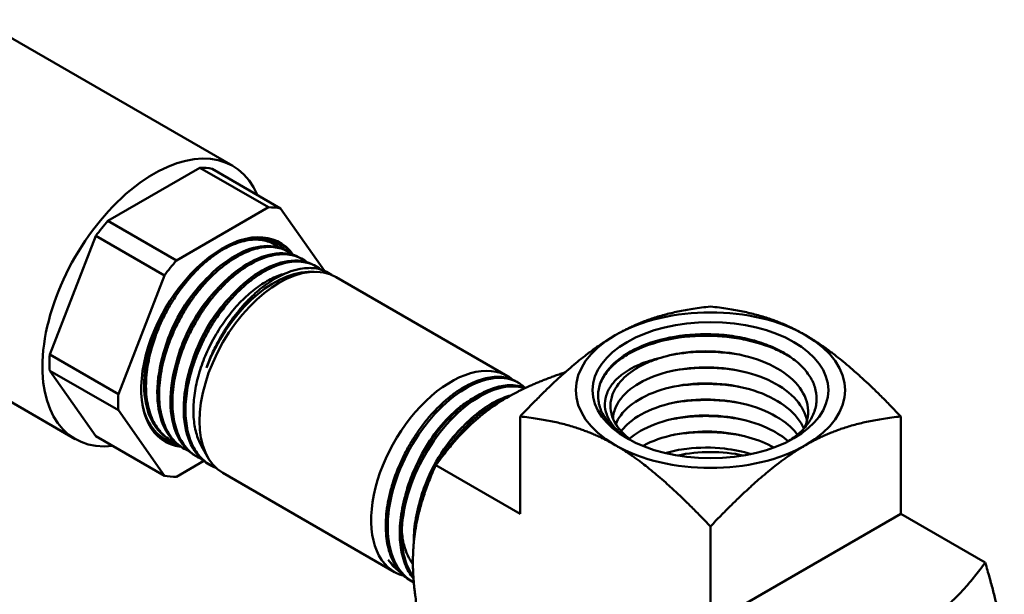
# Model space of a CAD drawing. Header units: inches. Extents: x 1 to 203, y 4 to 128.
# Tile 111 of 112: x 175.71 to 179.37, y 84.49 to 86.63. Entities that reach past the tile are written whole.
import ezdxf

# ---------------------------------------------------------------- set-up
doc = ezdxf.new("R2010")
doc.units = ezdxf.units.IN
doc.header["$LTSCALE"] = 6
doc.header["$MEASUREMENT"] = 0
doc.layers.add('Visible (ANSI)', color=7, linetype='Continuous', lineweight=50)

msp = doc.modelspace()

# ---------------------------------------------------------------- linework, layer by layer
at = {"layer": 'Visible (ANSI)'}
for p, q in [((175.5632, 86.627), (176.5038, 86.0839)), ((176.0403, 85.88), (176.3819, 86.0772)), ((176.3819, 86.0772), (176.6365, 85.9303)), ((176.6815, 85.9262), (176.427, 86.0732)), ((176.6365, 85.9303), (176.2948, 85.733)), ((176.8446, 85.6943), (176.6815, 85.9262)), ((176.2948, 85.733), (176.0403, 85.88)), ((175.8244, 85.3837), (175.9952, 85.8239)), ((175.9952, 85.8239), (176.2498, 85.677)), ((176.6519, 85.7964), (176.6548, 85.7949)), ((176.6789, 85.7783), (176.6789, 85.7783)), ((176.6991, 85.7715), (176.7064, 85.7677)), ((176.7507, 85.7443), (176.758, 85.7404)), ((176.7821, 85.7239), (176.7821, 85.7239)), ((176.8023, 85.717), (176.8095, 85.7132)), ((176.2498, 85.677), (176.079, 85.2367)), ((176.7838, 85.6906), (176.8063, 85.6911)), ((176.8539, 85.6898), (176.8553, 85.6891)), ((177.5246, 85.3035), (176.8873, 85.6714)), ((175.3922, 85.3737), (175.9184, 85.0699)), ((176.079, 85.2367), (175.8244, 85.3837)), ((176.2496, 85.3707), (176.2496, 85.3707)), ((175.8244, 85.3236), (176.079, 85.1766)), ((175.9952, 85.0806), (175.8244, 85.3236)), ((177.5696, 85.276), (177.5627, 85.2803)), ((177.4648, 85.2492), (177.4648, 85.2492)), ((176.079, 85.1766), (176.2498, 84.9336)), ((177.3524, 85.1786), (177.3524, 85.1786)), ((177.5705, 84.792), (177.5705, 85.1537)), ((178.9847, 84.792), (178.9847, 85.1537)), ((176.2498, 84.9336), (175.9952, 85.0806)), ((176.2616, 85.0727), (176.2685, 85.0683)), ((176.3109, 85.0416), (176.3179, 85.0373)), ((176.3869, 85.0459), (176.4098, 85.0043)), ((176.344, 85.0242), (176.344, 85.0242)), ((176.3603, 85.0106), (176.3672, 85.0062)), ((176.2948, 84.9296), (176.3969, 84.9885)), ((176.4097, 84.9795), (176.4166, 84.9751)), ((177.5705, 84.792), (177.2573, 84.9728)), ((177.1046, 84.576), (176.4673, 84.944)), ((178.9847, 84.792), (178.2776, 84.3838)), ((179.2979, 84.6112), (178.9847, 84.792)), ((178.2776, 84.3838), (178.2776, 84.7454)), ((177.1339, 84.571), (177.134, 84.571)), ((177.1761, 84.5376), (177.1699, 84.5409))]:
    msp.add_line(p, q, dxfattribs=at)
for centre, major_axis, ratio, start_param, end_param in [((176.2111, 85.5769), (0.2927, 0.507), 0.57735, 5.876842, 9.831121), ((176.2111, 85.5769), (0.2741, 0.4747), 0.57735, 0.194644, 0.328955), ((176.4657, 85.4299), (0.2741, 0.4747), 0.57735, 0.194644, 0.328955), ((176.2111, 85.5769), (-0.2741, -0.4747), 0.57735, 4.383434, 4.517745), ((176.4657, 85.4299), (-0.2133, -0.3695), 0.57735, 2.873869, 6.530781), ((176.458, 85.4343), (0.2091, 0.3622), 0.57735, 6.118304, 6.855222), ((176.4639, 85.4309), (0.2123, 0.3678), 0.57735, 6.041609, 6.866893), ((176.6773, 85.3077), (-0.21, -0.3637), 0.57735, 3.141593, 6.283185), ((176.458, 85.4344), (0.2091, 0.3621), 0.57735, 6.115088, 6.11509), ((176.4657, 85.4299), (-0.2741, -0.4747), 0.57735, 4.383434, 4.517745), ((176.6789, 85.4113), (0.1867, 0.2714), 0.610531, 0.253118, 0.264938), ((176.6503, 85.3233), (0.2097, 0.3632), 0.57735, 6.230451, 6.466575), ((176.6586, 85.3185), (0.2038, 0.353), 0.57735, 0.336017, 1.849288), ((176.1121, 85.634), (-0.1555, -0.2693), 0.57735, 1.817771, 1.817856), ((176.0857, 85.6493), (0.1763, 0.3054), 0.57735, 4.823157, 4.82323), ((176.0857, 85.6493), (0.1763, 0.3054), 0.57735, 4.642697, 4.642712), ((178.2776, 85.2513), (-0.5, 0), 0.57735, 3.926991, 5.497787), ((176.1121, 85.634), (-0.1555, -0.2693), 0.57735, 1.367686, 1.367731), ((178.2776, 85.2513), (-0.5, 0), 0.57735, 5.497787, 7.068583), ((178.2776, 85.2513), (0.5, 0), 0.57735, 5.497787, 7.068583), ((176.2111, 85.5769), (-0.2741, -0.4747), 0.57735, 5.430632, 5.564942), ((177.3146, 84.9398), (0.21, 0.3637), 0.57735, 6.186481, 9.581665), ((177.3146, 84.9398), (0.21, 0.3637), 0.57735, 6.167547, 6.167821), ((176.4657, 85.4299), (-0.2741, -0.4747), 0.57735, 5.430632, 5.564942), ((176.458, 85.4343), (-0.2091, -0.3622), 0.57735, 5.711149, 6.471287), ((176.4639, 85.4309), (-0.2123, -0.3678), 0.57735, 5.699478, 6.515308), ((178.2776, 85.2363), (-0.4194, 0), 0.57735, 0.295645, 0.763661), ((178.2776, 85.2513), (-0.5, 0), 0.57735, 0.785398, 2.356194), ((178.2776, 84.8186), (0.3516, 0), 0.57735, 1.213202, 1.928391), ((176.4657, 85.4299), (-0.2741, -0.4747), 0.57735, 0.194644, 0.328955), ((177.3146, 84.9398), (-0.21, -0.3637), 0.57735, 0.174187, 0.174197)]:
    msp.add_ellipse(centre, major_axis=major_axis, ratio=ratio, start_param=start_param, end_param=end_param, dxfattribs=at)
msp.add_ellipse((178.2776, 85.2513), major_axis=(-0.4379, 0), ratio=0.57735, dxfattribs=at)
for points, knots in [([(176.6757, 85.781), (176.6736, 85.7827), (176.6715, 85.7843), (176.6693, 85.7859), (176.6621, 85.7911), (176.6542, 85.7955), (176.6459, 85.7991), (176.6376, 85.8027), (176.6289, 85.8054), (176.6199, 85.8073), (176.6108, 85.8091), (176.6014, 85.8102), (176.5916, 85.8103), (176.5819, 85.8104), (176.5717, 85.8097), (176.5613, 85.8081), (176.5405, 85.8049), (176.5192, 85.7983), (176.4972, 85.7884), (176.4862, 85.7834), (176.475, 85.7775), (176.4638, 85.7709), (176.4527, 85.7643), (176.4416, 85.757), (176.4306, 85.7489), (176.4197, 85.7408), (176.4088, 85.7321), (176.3979, 85.7226), (176.3871, 85.713), (176.3763, 85.7027), (176.3658, 85.6919), (176.3449, 85.6703), (176.3251, 85.6466), (176.3066, 85.6208), (176.2973, 85.6079), (176.2883, 85.5944), (176.2798, 85.5808), (176.2713, 85.5671), (176.2633, 85.5532), (176.2558, 85.539), (176.2483, 85.5248), (176.2413, 85.5103), (176.2347, 85.4955), (176.2281, 85.4808), (176.2221, 85.4658), (176.2167, 85.4509), (176.2059, 85.4212), (176.1975, 85.3915), (176.1916, 85.3619), (176.1886, 85.3471), (176.1863, 85.3325), (176.1847, 85.3183), (176.183, 85.304), (176.182, 85.2901), (176.1817, 85.2764), (176.1814, 85.2628), (176.1818, 85.2494), (176.1828, 85.2364), (176.1839, 85.2233), (176.1856, 85.2109), (176.188, 85.1989), (176.1903, 85.187), (176.1933, 85.1757), (176.197, 85.1648), (176.2006, 85.154), (176.205, 85.1437), (176.2099, 85.1341), (176.2198, 85.1148), (176.2321, 85.0985), (176.2465, 85.0852), (176.2537, 85.0785), (176.2615, 85.0726), (176.2698, 85.0675), (176.2765, 85.0634), (176.2835, 85.0598), (176.2908, 85.0568)], [0.58926401, 0.58926401, 0.58926401, 0.58926401, 0.58984375, 0.58984375, 0.58984375, 0.59179688, 0.59179688, 0.59179688, 0.59375, 0.59375, 0.59375, 0.59570313, 0.59570313, 0.59570313, 0.59765625, 0.59765625, 0.59765625, 0.6015625, 0.6015625, 0.6015625, 0.60351563, 0.60351563, 0.60351563, 0.60546875, 0.60546875, 0.60546875, 0.60742188, 0.60742188, 0.60742188, 0.609375, 0.609375, 0.609375, 0.61328125, 0.61328125, 0.61328125, 0.61523438, 0.61523438, 0.61523438, 0.6171875, 0.6171875, 0.6171875, 0.61914063, 0.61914063, 0.61914063, 0.62109375, 0.62109375, 0.62109375, 0.625, 0.625, 0.625, 0.62695313, 0.62695313, 0.62695313, 0.62890625, 0.62890625, 0.62890625, 0.63085938, 0.63085938, 0.63085938, 0.6328125, 0.6328125, 0.6328125, 0.63476563, 0.63476563, 0.63476563, 0.63671875, 0.63671875, 0.63671875, 0.640625, 0.640625, 0.640625, 0.64257813, 0.64257813, 0.64257813, 0.64415812, 0.64415812, 0.64415812, 0.64415812]), ([(176.3109, 85.0416), (176.2993, 85.049), (176.2886, 85.0579), (176.2791, 85.0684), (176.2566, 85.0931), (176.2404, 85.1263), (176.2316, 85.1655), (176.2228, 85.2047), (176.2214, 85.25), (176.2274, 85.2979), (176.2334, 85.3459), (176.2468, 85.3965), (176.2666, 85.446), (176.2863, 85.4954), (176.3124, 85.5438), (176.3427, 85.5874), (176.3731, 85.6311), (176.4077, 85.67), (176.4439, 85.7013), (176.4801, 85.7326), (176.5178, 85.7563), (176.5542, 85.7706), (176.5906, 85.785), (176.6257, 85.79), (176.6566, 85.7853), (176.6719, 85.783), (176.6861, 85.7783), (176.6991, 85.7715)], [-0.50947218, -0.50947218, -0.50947218, -0.50947218, -0.5078125, -0.5078125, -0.5078125, -0.50390625, -0.50390625, -0.50390625, -0.5, -0.5, -0.5, -0.49609375, -0.49609375, -0.49609375, -0.4921875, -0.4921875, -0.4921875, -0.48828125, -0.48828125, -0.48828125, -0.484375, -0.484375, -0.484375, -0.48046875, -0.48046875, -0.48046875, -0.47854615, -0.47854615, -0.47854615, -0.47854615]), ([(176.7273, 85.7538), (176.7213, 85.7587), (176.7149, 85.763), (176.7082, 85.7666), (176.7004, 85.7709), (176.6922, 85.7744), (176.6834, 85.7771), (176.6747, 85.7797), (176.6654, 85.7815), (176.656, 85.7824), (176.637, 85.7843), (176.6169, 85.7827), (176.5957, 85.7777), (176.585, 85.7752), (176.5742, 85.7718), (176.5633, 85.7676), (176.5524, 85.7634), (176.5414, 85.7584), (176.5304, 85.7526), (176.5194, 85.7468), (176.5083, 85.7402), (176.4971, 85.7327), (176.486, 85.7253), (176.4748, 85.7171), (176.4639, 85.7083), (176.4421, 85.6907), (176.4208, 85.6704), (176.4003, 85.6475), (176.39, 85.6361), (176.38, 85.6241), (176.3704, 85.6117), (176.3608, 85.5993), (176.3516, 85.5865), (176.3427, 85.5733), (176.3339, 85.5601), (176.3254, 85.5464), (176.3173, 85.5323), (176.3091, 85.5182), (176.3016, 85.5039), (176.2945, 85.4894), (176.2875, 85.475), (176.281, 85.4604), (176.275, 85.4456), (176.269, 85.4309), (176.2635, 85.4159), (176.2586, 85.4009), (176.2488, 85.3708), (176.2416, 85.3413), (176.2369, 85.3123), (176.2346, 85.2978), (176.2328, 85.2833), (176.2318, 85.2692), (176.2307, 85.2551), (176.2304, 85.2414), (176.2307, 85.228), (176.2309, 85.2147), (176.2319, 85.2018), (176.2335, 85.1893), (176.2352, 85.1768), (176.2375, 85.1646), (176.2404, 85.1531), (176.2463, 85.13), (176.2547, 85.1095), (176.2656, 85.0915), (176.271, 85.0825), (176.2772, 85.0741), (176.2838, 85.0665), (176.2904, 85.059), (176.2975, 85.0522), (176.3051, 85.0462), (176.3128, 85.0402), (176.3209, 85.035), (176.3295, 85.0306), (176.333, 85.0289), (176.3365, 85.0272), (176.3401, 85.0257)], [0.69364023, 0.69364023, 0.69364023, 0.69364023, 0.6953125, 0.6953125, 0.6953125, 0.69726563, 0.69726563, 0.69726563, 0.69921875, 0.69921875, 0.69921875, 0.703125, 0.703125, 0.703125, 0.70507813, 0.70507813, 0.70507813, 0.70703125, 0.70703125, 0.70703125, 0.70898438, 0.70898438, 0.70898438, 0.7109375, 0.7109375, 0.7109375, 0.71484375, 0.71484375, 0.71484375, 0.71679688, 0.71679688, 0.71679688, 0.71875, 0.71875, 0.71875, 0.72070313, 0.72070313, 0.72070313, 0.72265625, 0.72265625, 0.72265625, 0.72460938, 0.72460938, 0.72460938, 0.7265625, 0.7265625, 0.7265625, 0.73046875, 0.73046875, 0.73046875, 0.73242188, 0.73242188, 0.73242188, 0.734375, 0.734375, 0.734375, 0.73632813, 0.73632813, 0.73632813, 0.73828125, 0.73828125, 0.73828125, 0.7421875, 0.7421875, 0.7421875, 0.74414063, 0.74414063, 0.74414063, 0.74609375, 0.74609375, 0.74609375, 0.74804688, 0.74804688, 0.74804688, 0.74882524, 0.74882524, 0.74882524, 0.74882524]), ([(176.3603, 85.0106), (176.347, 85.019), (176.3349, 85.0295), (176.3243, 85.042), (176.3025, 85.0678), (176.287, 85.102), (176.2791, 85.1422), (176.2711, 85.1823), (176.2706, 85.2283), (176.2775, 85.2768), (176.2844, 85.3253), (176.2987, 85.3762), (176.3193, 85.4258), (176.3399, 85.4755), (176.3668, 85.5237), (176.3978, 85.567), (176.4288, 85.6103), (176.464, 85.6487), (176.5005, 85.6792), (176.5371, 85.7098), (176.5751, 85.7326), (176.6115, 85.7459), (176.6479, 85.7592), (176.6828, 85.763), (176.7135, 85.7572), (176.7267, 85.7547), (176.7392, 85.7503), (176.7507, 85.7442)], [-0.57220349, -0.57220349, -0.57220349, -0.57220349, -0.5703125, -0.5703125, -0.5703125, -0.56640625, -0.56640625, -0.56640625, -0.5625, -0.5625, -0.5625, -0.55859375, -0.55859375, -0.55859375, -0.5546875, -0.5546875, -0.5546875, -0.55078125, -0.55078125, -0.55078125, -0.546875, -0.546875, -0.546875, -0.54296875, -0.54296875, -0.54296875, -0.54127746, -0.54127746, -0.54127746, -0.54127746]), ([(176.7789, 85.7266), (176.7781, 85.7273), (176.7773, 85.7279), (176.7764, 85.7285), (176.7693, 85.7341), (176.7615, 85.7388), (176.7535, 85.7427), (176.7373, 85.7504), (176.7195, 85.7548), (176.7001, 85.7558), (176.6904, 85.7563), (176.6803, 85.756), (176.6701, 85.7547), (176.6599, 85.7535), (176.6495, 85.7514), (176.6388, 85.7485), (176.6282, 85.7456), (176.6174, 85.7419), (176.6064, 85.7373), (176.5954, 85.7327), (176.5842, 85.7272), (176.5732, 85.721), (176.551, 85.7086), (176.529, 85.6933), (176.507, 85.6749), (176.496, 85.6657), (176.4852, 85.6558), (176.4747, 85.6454), (176.4641, 85.635), (176.4538, 85.624), (176.4438, 85.6125), (176.4337, 85.6009), (176.4239, 85.5888), (176.4143, 85.5761), (176.4048, 85.5633), (176.3956, 85.5503), (176.3869, 85.5369), (176.3782, 85.5235), (176.3699, 85.5098), (176.3621, 85.4957), (176.3543, 85.4817), (176.3468, 85.4672), (176.3399, 85.4525), (176.326, 85.4232), (176.3145, 85.3937), (176.3052, 85.3639), (176.3006, 85.349), (176.2965, 85.334), (176.2931, 85.3191), (176.2896, 85.3042), (176.2869, 85.2896), (176.2847, 85.2752), (176.2826, 85.2608), (176.2811, 85.2466), (176.2803, 85.2327), (176.2794, 85.2188), (176.2793, 85.205), (176.2798, 85.1917), (176.2808, 85.1651), (176.2844, 85.1405), (176.2907, 85.1178), (176.2938, 85.1065), (176.2976, 85.0956), (176.302, 85.0854), (176.3064, 85.0753), (176.3114, 85.0658), (176.317, 85.0571), (176.3226, 85.0483), (176.3287, 85.0402), (176.3355, 85.0328), (176.3422, 85.0255), (176.3496, 85.0188), (176.3574, 85.013), (176.3673, 85.0055), (176.3781, 84.9994), (176.3895, 84.9946)], [0.79860234, 0.79860234, 0.79860234, 0.79860234, 0.79882813, 0.79882813, 0.79882813, 0.80078125, 0.80078125, 0.80078125, 0.8046875, 0.8046875, 0.8046875, 0.80664063, 0.80664063, 0.80664063, 0.80859375, 0.80859375, 0.80859375, 0.81054688, 0.81054688, 0.81054688, 0.8125, 0.8125, 0.8125, 0.81640625, 0.81640625, 0.81640625, 0.81835938, 0.81835938, 0.81835938, 0.8203125, 0.8203125, 0.8203125, 0.82226563, 0.82226563, 0.82226563, 0.82421875, 0.82421875, 0.82421875, 0.82617188, 0.82617188, 0.82617188, 0.828125, 0.828125, 0.828125, 0.83203125, 0.83203125, 0.83203125, 0.83398438, 0.83398438, 0.83398438, 0.8359375, 0.8359375, 0.8359375, 0.83789063, 0.83789063, 0.83789063, 0.83984375, 0.83984375, 0.83984375, 0.84375, 0.84375, 0.84375, 0.84570313, 0.84570313, 0.84570313, 0.84765625, 0.84765625, 0.84765625, 0.84960938, 0.84960938, 0.84960938, 0.8515625, 0.8515625, 0.8515625, 0.85406026, 0.85406026, 0.85406026, 0.85406026]), ([(176.4097, 84.9795), (176.3946, 84.989), (176.3812, 85.0011), (176.3697, 85.0158), (176.3485, 85.0427), (176.3338, 85.078), (176.3267, 85.119), (176.3195, 85.16), (176.3199, 85.2068), (176.3278, 85.2558), (176.3356, 85.3049), (176.3508, 85.3561), (176.3723, 85.4058), (176.3937, 85.4555), (176.4214, 85.5036), (176.453, 85.5465), (176.4847, 85.5895), (176.5204, 85.6273), (176.5573, 85.6571), (176.5942, 85.6869), (176.6324, 85.7087), (176.6688, 85.721), (176.7053, 85.7332), (176.74, 85.7359), (176.7703, 85.7289), (176.7816, 85.7263), (176.7923, 85.7223), (176.8023, 85.717)], [-0.6349348, -0.6349348, -0.6349348, -0.6349348, -0.6328125, -0.6328125, -0.6328125, -0.62890625, -0.62890625, -0.62890625, -0.625, -0.625, -0.625, -0.62109375, -0.62109375, -0.62109375, -0.6171875, -0.6171875, -0.6171875, -0.61328125, -0.61328125, -0.61328125, -0.609375, -0.609375, -0.609375, -0.60546875, -0.60546875, -0.60546875, -0.60400877, -0.60400877, -0.60400877, -0.60400877]), ([(176.8305, 85.6994), (176.8229, 85.7056), (176.8146, 85.7108), (176.8058, 85.7151), (176.7977, 85.719), (176.7891, 85.7222), (176.7802, 85.7244), (176.7713, 85.7267), (176.762, 85.7281), (176.7524, 85.7287), (176.7428, 85.7292), (176.7329, 85.7289), (176.7227, 85.7278), (176.7125, 85.7266), (176.7019, 85.7246), (176.6912, 85.7218), (176.6699, 85.7161), (176.6481, 85.7071), (176.6259, 85.6949), (176.6147, 85.6888), (176.6035, 85.6818), (176.5924, 85.6742), (176.5814, 85.6666), (176.5704, 85.6583), (176.5595, 85.6493), (176.5487, 85.6403), (176.5379, 85.6306), (176.5272, 85.6202), (176.5166, 85.6098), (176.5061, 85.5987), (176.496, 85.5872), (176.4757, 85.5642), (176.4567, 85.5393), (176.439, 85.5124), (176.4301, 85.4989), (176.4216, 85.4851), (176.4137, 85.4711), (176.4058, 85.4571), (176.3983, 85.4429), (176.3914, 85.4284), (176.3844, 85.4139), (176.3779, 85.3992), (176.3719, 85.3843), (176.366, 85.3693), (176.3606, 85.3544), (176.3558, 85.3395), (176.3463, 85.3098), (176.3392, 85.2802), (176.3345, 85.251), (176.3299, 85.2217), (176.3279, 85.1938), (176.3285, 85.1671), (176.3289, 85.1538), (176.3298, 85.1407), (176.3315, 85.1282), (176.3332, 85.1156), (176.3354, 85.1036), (176.3384, 85.0921), (176.3413, 85.0807), (176.3448, 85.0698), (176.349, 85.0595), (176.3532, 85.0492), (176.3581, 85.0394), (176.3635, 85.0304), (176.3744, 85.0122), (176.3875, 84.9971), (176.4027, 84.985), (176.4103, 84.9789), (176.4185, 84.9736), (176.4272, 84.9691), (176.4322, 84.9664), (176.4374, 84.9641), (176.4426, 84.9621)], [0.90411632, 0.90411632, 0.90411632, 0.90411632, 0.90625, 0.90625, 0.90625, 0.90820313, 0.90820313, 0.90820313, 0.91015625, 0.91015625, 0.91015625, 0.91210938, 0.91210938, 0.91210938, 0.9140625, 0.9140625, 0.9140625, 0.91796875, 0.91796875, 0.91796875, 0.91992188, 0.91992188, 0.91992188, 0.921875, 0.921875, 0.921875, 0.92382813, 0.92382813, 0.92382813, 0.92578125, 0.92578125, 0.92578125, 0.9296875, 0.9296875, 0.9296875, 0.93164063, 0.93164063, 0.93164063, 0.93359375, 0.93359375, 0.93359375, 0.93554688, 0.93554688, 0.93554688, 0.9375, 0.9375, 0.9375, 0.94140625, 0.94140625, 0.94140625, 0.9453125, 0.9453125, 0.9453125, 0.94726563, 0.94726563, 0.94726563, 0.94921875, 0.94921875, 0.94921875, 0.95117188, 0.95117188, 0.95117188, 0.953125, 0.953125, 0.953125, 0.95703125, 0.95703125, 0.95703125, 0.95898438, 0.95898438, 0.95898438, 0.96012379, 0.96012379, 0.96012379, 0.96012379]), ([(176.4066, 85.3346), (176.4127, 85.3522), (176.4196, 85.3695), (176.4272, 85.3866), (176.431, 85.3953), (176.4351, 85.4039), (176.4393, 85.4125), (176.4456, 85.4252), (176.4523, 85.4378), (176.4594, 85.4502), (176.4666, 85.4626), (176.4741, 85.4749), (176.4819, 85.4867), (176.4902, 85.4995), (176.499, 85.5119), (176.508, 85.5239), (176.5157, 85.5341), (176.5237, 85.544), (176.5319, 85.5537), (176.5408, 85.5642), (176.55, 85.5743), (176.5593, 85.5839), (176.5686, 85.5935), (176.5781, 85.6025), (176.5876, 85.6111), (176.5958, 85.6184), (176.6041, 85.6254), (176.6125, 85.632), (176.6139, 85.6331), (176.6153, 85.6342), (176.6167, 85.6352), (176.6265, 85.6428), (176.6365, 85.6498), (176.6464, 85.6563), (176.6663, 85.6691), (176.686, 85.6794), (176.7055, 85.6873), (176.7119, 85.6898), (176.7183, 85.6922), (176.7247, 85.6942), (176.7377, 85.6984), (176.7505, 85.7013), (176.7629, 85.7031), (176.7813, 85.7057), (176.7989, 85.7057), (176.8157, 85.703)], [0, 0, 0, 0, 0.082913, 0.082913, 0.082913, 0.125, 0.125, 0.125, 0.1875, 0.1875, 0.1875, 0.25, 0.25, 0.25, 0.317458, 0.317458, 0.317458, 0.375, 0.375, 0.375, 0.4375, 0.4375, 0.4375, 0.5, 0.5, 0.5, 0.553567, 0.553567, 0.553567, 0.5625, 0.5625, 0.5625, 0.625, 0.625, 0.625, 0.75, 0.75, 0.75, 0.791075, 0.791075, 0.791075, 0.875, 0.875, 0.875, 1, 1, 1, 1]), ([(176.8182, 85.7025), (176.8212, 85.7019), (176.8242, 85.7012), (176.8271, 85.7004), (176.8362, 85.6979), (176.8449, 85.6945), (176.8532, 85.6902)], [-0.668347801, -0.668347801, -0.668347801, -0.668347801, -0.66796875, -0.66796875, -0.66796875, -0.666775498, -0.666775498, -0.666775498, -0.666775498]), ([(176.3869, 85.0459), (176.3832, 85.0526), (176.3799, 85.0597), (176.3702, 85.0834), (176.3653, 85.1013), (176.3589, 85.1399), (176.3574, 85.1606), (176.3581, 85.2036), (176.3602, 85.2259), (176.3678, 85.2718), (176.3733, 85.2953), (176.3873, 85.3414), (176.3956, 85.364), (176.4158, 85.4104), (176.4277, 85.4341), (176.4532, 85.4779), (176.4666, 85.4982), (176.4962, 85.5382), (176.5125, 85.5576), (176.5451, 85.5917), (176.5614, 85.6067), (176.5957, 85.6343), (176.6138, 85.6466), (176.6485, 85.6661), (176.6652, 85.6735), (176.6865, 85.6807), (176.6915, 85.6822), (176.6965, 85.6835)], [-4.982615, -4.982615, -4.982615, -4.982615, -4.894628, -4.894628, -4.702774, -4.702774, -4.509414, -4.509414, -4.31814, -4.31814, -4.12542, -4.12542, -3.941015, -3.941015, -3.74188, -3.74188, -3.557991, -3.557991, -3.359555, -3.359555, -3.176185, -3.176185, -2.978448, -2.978448, -2.795601, -2.795601, -2.73862, -2.73862, -2.73862, -2.73862]), ([(176.2616, 85.0727), (176.2516, 85.079), (176.2423, 85.0865), (176.2339, 85.0951), (176.2108, 85.1186), (176.1939, 85.1507), (176.1842, 85.1891), (176.1746, 85.2274), (176.1723, 85.2719), (176.1774, 85.3192), (176.1825, 85.3666), (176.195, 85.4168), (176.2139, 85.4661), (176.2328, 85.5155), (176.2581, 85.5639), (176.2878, 85.6079), (176.2923, 85.6146), (176.2969, 85.6211), (176.3017, 85.6276)], [-0.44674086, -0.44674086, -0.44674086, -0.44674086, -0.4453125, -0.4453125, -0.4453125, -0.44140625, -0.44140625, -0.44140625, -0.4375, -0.4375, -0.4375, -0.43359375, -0.43359375, -0.43359375, -0.4296875, -0.4296875, -0.4296875, -0.42909241, -0.42909241, -0.42909241, -0.42909241]), ([(176.4013, 85.6602), (176.3781, 85.637), (176.356, 85.6104), (176.3093, 85.5427), (176.2862, 85.4998), (176.2606, 85.435), (176.2536, 85.414), (176.248, 85.3931)], [0.489280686, 0.489280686, 0.489280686, 0.489280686, 0.4921875, 0.4921875, 0.49609375, 0.49609375, 0.497939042, 0.497939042, 0.497939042, 0.497939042]), ([(176.4511, 85.6323), (176.4297, 85.6109), (176.4093, 85.5866), (176.3631, 85.5217), (176.3394, 85.4788), (176.3115, 85.4112), (176.3034, 85.3874), (176.297, 85.3638)], [0.552018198, 0.552018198, 0.552018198, 0.552018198, 0.5546875, 0.5546875, 0.55859375, 0.55859375, 0.560670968, 0.560670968, 0.560670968, 0.560670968]), ([(176.501, 85.6044), (176.4814, 85.5848), (176.4626, 85.5628), (176.4171, 85.5007), (176.3926, 85.4579), (176.3625, 85.3875), (176.3532, 85.3609), (176.3461, 85.3344)], [0.614755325, 0.614755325, 0.614755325, 0.614755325, 0.6171875, 0.6171875, 0.62109375, 0.62109375, 0.623403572, 0.623403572, 0.623403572, 0.623403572]), ([(176.2418, 85.5342), (176.2324, 85.5154), (176.2239, 85.4962), (176.2097, 85.4588), (176.2038, 85.4405), (176.1989, 85.4224)], [0.431870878, 0.431870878, 0.431870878, 0.431870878, 0.43359375, 0.43359375, 0.435207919, 0.435207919, 0.435207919, 0.435207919]), ([(178.5689, 85.0626), (178.5776, 85.0682), (178.5858, 85.0741), (178.609, 85.0926), (178.6224, 85.1057), (178.6444, 85.133), (178.653, 85.1471), (178.6658, 85.1763), (178.6698, 85.1915), (178.6727, 85.2217), (178.6717, 85.2368), (178.6647, 85.267), (178.6587, 85.2821), (178.6418, 85.3109), (178.6312, 85.3247), (178.6053, 85.3513), (178.5899, 85.3641), (178.5557, 85.3873), (178.537, 85.3977), (178.4958, 85.4168), (178.4732, 85.4254), (178.4265, 85.4395), (178.4025, 85.4452), (178.352, 85.454), (178.3255, 85.457), (178.2467, 85.4614), (178.1944, 85.4584), (178.0951, 85.4414), (178.0489, 85.4274), (177.9694, 85.3906), (177.9366, 85.3683), (177.887, 85.3178), (177.8689, 85.2882), (177.8599, 85.2409), (177.8596, 85.2264), (177.8638, 85.1963), (177.8687, 85.1808), (177.8764, 85.1657)], [3.26197, 3.26197, 3.26197, 3.26197, 3.357189, 3.357189, 3.547764, 3.547764, 3.733313, 3.733313, 3.923793, 3.923793, 4.110783, 4.110783, 4.303126, 4.303126, 4.490358, 4.490358, 4.684612, 4.684612, 4.87249, 4.87249, 5.06876, 5.06876, 5.257689, 5.257689, 5.456005, 5.456005, 5.841566, 5.841566, 6.229864, 6.229864, 6.611507, 6.611507, 6.997438, 6.997438, 7.165476, 7.165476, 7.34842, 7.34842, 7.34842, 7.34842]), ([(177.8674, 85.2737), (177.8738, 85.2905), (177.8835, 85.307), (177.9013, 85.3285), (177.9066, 85.3343), (177.9213, 85.3486), (177.9312, 85.3571), (177.9589, 85.3774), (177.9778, 85.3886), (178.04, 85.4188), (178.0883, 85.434), (178.1933, 85.4524), (178.2488, 85.4555), (178.3156, 85.4515), (178.3269, 85.4506), (178.3622, 85.4468), (178.3859, 85.443), (178.4472, 85.4298), (178.4835, 85.4184), (178.5336, 85.3969), (178.5498, 85.3889), (178.5685, 85.3781), (178.572, 85.3759), (178.5755, 85.3738)], [1.368681, 1.368681, 1.368681, 1.368681, 1.606488, 1.606488, 1.695268, 1.695268, 1.83412, 1.83412, 2.046533, 2.046533, 2.469425, 2.469425, 2.892116, 2.892116, 2.978884, 2.978884, 3.163984, 3.163984, 3.471056, 3.471056, 3.629587, 3.629587, 3.667431, 3.667431, 3.667431, 3.667431]), ([(177.9778, 85.067), (177.959, 85.0787), (177.9337, 85.097), (177.9046, 85.1349), (177.8974, 85.1478), (177.8878, 85.1743), (177.8855, 85.1878), (177.886, 85.2144), (177.8887, 85.2274), (177.8988, 85.2531), (177.9063, 85.2657), (177.9249, 85.2884), (177.9354, 85.2984), (177.9657, 85.3222), (177.9875, 85.335), (178.0247, 85.3512), (178.0375, 85.3559), (178.0644, 85.3645), (178.0786, 85.3683), (178.0934, 85.3716)], [0.343511, 0.343511, 0.343511, 0.343511, 0.561887, 0.561887, 0.668205, 0.668205, 0.776029, 0.776029, 0.880167, 0.880167, 0.98675, 0.98675, 1.079711, 1.079711, 1.219656, 1.219656, 1.286991, 1.286991, 1.355194, 1.355194, 1.355194, 1.355194]), ([(178.0934, 85.3716), (178.0773, 85.3667), (178.0619, 85.3611), (178.0331, 85.3487), (178.0197, 85.3419), (177.9818, 85.3198), (177.9606, 85.3028), (177.9227, 85.2596), (177.91, 85.2329), (177.9041, 85.1778), (177.9108, 85.1502), (177.9416, 85.1007), (177.9634, 85.079), (177.9914, 85.06)], [0, 0, 0, 0, 0.140382, 0.140382, 0.277978, 0.277978, 0.559493, 0.559493, 0.930041, 0.930041, 1.30181, 1.30181, 1.633907, 1.633907, 1.633907, 1.633907]), ([(178.0934, 85.3716), (178.1227, 85.3806), (178.1544, 85.3873), (178.2345, 85.397), (178.284, 85.3972), (178.38, 85.3862), (178.4265, 85.3751), (178.5092, 85.3433), (178.5453, 85.3225), (178.6015, 85.2743), (178.6215, 85.2469), (178.6424, 85.1897), (178.6432, 85.1599), (178.6322, 85.1244), (178.6296, 85.1178), (178.6264, 85.1112)], [0.20071818, 0.20071818, 0.20071818, 0.20071818, 0.20572625, 0.20572625, 0.21288187, 0.21288187, 0.22003749, 0.22003749, 0.22719311, 0.22719311, 0.23434872, 0.23434872, 0.24150434, 0.24150434, 0.24318119, 0.24318119, 0.24318119, 0.24318119]), ([(178.1351, 85.3825), (178.154, 85.386), (178.1735, 85.3887), (178.2474, 85.3958), (178.3031, 85.3948), (178.3687, 85.3859), (178.38, 85.384), (178.3911, 85.382)], [9.1210269, 9.1210269, 9.1210269, 9.1210269, 9.2750591, 9.2750591, 9.6949897, 9.6949897, 9.7833217, 9.7833217, 9.7833217, 9.7833217]), ([(177.916, 85.1456), (177.9165, 85.161), (177.9203, 85.1764), (177.9393, 85.2171), (177.9608, 85.2415), (178.0195, 85.2834), (178.0566, 85.3008), (178.1406, 85.3259), (178.1874, 85.3336), (178.2833, 85.3376), (178.3324, 85.3339), (178.425, 85.3158), (178.4685, 85.3013), (178.5432, 85.2635), (178.5743, 85.2403), (178.6176, 85.1903), (178.631, 85.164), (178.636, 85.1372)], [0.29460561, 0.29460561, 0.29460561, 0.29460561, 0.2987493, 0.2987493, 0.30590492, 0.30590492, 0.31306054, 0.31306054, 0.32021616, 0.32021616, 0.32737178, 0.32737178, 0.3345274, 0.3345274, 0.34168302, 0.34168302, 0.34833381, 0.34833381, 0.34833381, 0.34833381]), ([(178.1354, 85.3229), (178.1717, 85.3297), (178.2099, 85.3335), (178.2964, 85.335), (178.3444, 85.331), (178.3905, 85.3224)], [15.7458855, 15.7458855, 15.7458855, 15.7458855, 16.0410996, 16.0410996, 16.405114, 16.405114, 16.405114, 16.405114]), ([(177.1699, 84.5409), (177.1614, 84.5453), (177.1534, 84.5506), (177.1459, 84.5566), (177.1384, 84.5626), (177.1313, 84.5695), (177.1247, 84.5772), (177.1181, 84.5849), (177.1121, 84.5932), (177.1067, 84.6022), (177.0959, 84.6202), (177.0875, 84.6409), (177.0816, 84.6641), (177.0758, 84.6873), (177.0726, 84.7122), (177.072, 84.7389), (177.0717, 84.7522), (177.072, 84.766), (177.073, 84.7801), (177.0741, 84.7943), (177.0757, 84.8086), (177.0781, 84.823), (177.0804, 84.8375), (177.0833, 84.8521), (177.0869, 84.8669), (177.0905, 84.8817), (177.0947, 84.8967), (177.0995, 84.9117), (177.1091, 84.9417), (177.121, 84.9712), (177.135, 85.0002), (177.142, 85.0147), (177.1496, 85.0292), (177.1575, 85.0433), (177.1655, 85.0574), (177.1739, 85.071), (177.1827, 85.0843), (177.1915, 85.0976), (177.2006, 85.1105), (177.2102, 85.1231), (177.2197, 85.1356), (177.2297, 85.1478), (177.2399, 85.1593), (177.2602, 85.1824), (177.2813, 85.2029), (177.3032, 85.221), (177.3141, 85.2301), (177.3253, 85.2386), (177.3364, 85.2462), (177.3475, 85.2538), (177.3585, 85.2607), (177.3696, 85.2667), (177.3806, 85.2728), (177.3916, 85.2781), (177.4026, 85.2827), (177.4135, 85.2872), (177.4245, 85.2909), (177.4352, 85.2938), (177.4565, 85.2995), (177.4768, 85.3018), (177.4962, 85.3008), (177.5058, 85.3003), (177.5153, 85.2989), (177.5242, 85.2966), (177.5331, 85.2944), (177.5416, 85.2914), (177.5497, 85.2875), (177.5541, 85.2853), (177.5585, 85.283), (177.5627, 85.2803)], [0.9316609, 0.9316609, 0.9316609, 0.9316609, 0.93359375, 0.93359375, 0.93359375, 0.93554687, 0.93554687, 0.93554687, 0.9375, 0.9375, 0.9375, 0.94140625, 0.94140625, 0.94140625, 0.9453125, 0.9453125, 0.9453125, 0.94726562, 0.94726562, 0.94726562, 0.94921875, 0.94921875, 0.94921875, 0.95117187, 0.95117187, 0.95117187, 0.953125, 0.953125, 0.953125, 0.95703125, 0.95703125, 0.95703125, 0.95898437, 0.95898437, 0.95898437, 0.9609375, 0.9609375, 0.9609375, 0.96289062, 0.96289062, 0.96289062, 0.96484375, 0.96484375, 0.96484375, 0.96875, 0.96875, 0.96875, 0.97070312, 0.97070312, 0.97070312, 0.97265625, 0.97265625, 0.97265625, 0.97460937, 0.97460937, 0.97460937, 0.9765625, 0.9765625, 0.9765625, 0.98046875, 0.98046875, 0.98046875, 0.98242187, 0.98242187, 0.98242187, 0.984375, 0.984375, 0.984375, 0.98545744, 0.98545744, 0.98545744, 0.98545744]), ([(177.5896, 85.2605), (177.5683, 85.2805), (177.5415, 85.2925), (177.5113, 85.2958), (177.4793, 85.2992), (177.4433, 85.2927), (177.4063, 85.2769), (177.3692, 85.261), (177.3309, 85.2358), (177.2945, 85.203), (177.258, 85.1703), (177.2234, 85.13), (177.1933, 85.0852), (177.1632, 85.0403), (177.1375, 84.991), (177.1184, 84.9408), (177.0993, 84.8906), (177.0868, 84.8396), (177.0817, 84.7915), (177.0767, 84.7434), (177.0792, 84.6984), (177.0891, 84.6596), (177.099, 84.6208), (177.1164, 84.5884), (177.1399, 84.5647), (177.1507, 84.5538), (177.1629, 84.5447), (177.1761, 84.5376)], [-0.65213713, -0.65213713, -0.65213713, -0.65213713, -0.6484375, -0.6484375, -0.6484375, -0.64453125, -0.64453125, -0.64453125, -0.640625, -0.640625, -0.640625, -0.63671875, -0.63671875, -0.63671875, -0.6328125, -0.6328125, -0.6328125, -0.62890625, -0.62890625, -0.62890625, -0.625, -0.625, -0.625, -0.62109375, -0.62109375, -0.62109375, -0.6192996, -0.6192996, -0.6192996, -0.6192996]), ([(177.175, 84.5515), (177.1683, 84.5595), (177.1623, 84.5682), (177.1569, 84.5776), (177.1516, 84.5868), (177.1469, 84.5967), (177.1428, 84.6073), (177.1388, 84.6178), (177.1354, 84.6289), (177.1326, 84.6405), (177.1299, 84.6521), (177.1278, 84.6642), (177.1263, 84.6768), (177.1249, 84.6894), (177.1241, 84.7026), (177.124, 84.7162), (177.1237, 84.7432), (177.1261, 84.7713), (177.1311, 84.8005), (177.1336, 84.815), (177.1368, 84.83), (177.1406, 84.8448), (177.1444, 84.8597), (177.1487, 84.8746), (177.1537, 84.8894), (177.1586, 84.9043), (177.1642, 84.9191), (177.1703, 84.9339), (177.1764, 84.9487), (177.1831, 84.9635), (177.1903, 84.978), (177.2047, 85.0069), (177.2208, 85.0347), (177.2388, 85.0612), (177.2477, 85.0745), (177.2572, 85.0874), (177.2669, 85.0998), (177.2765, 85.1121), (177.2865, 85.1239), (177.2967, 85.1351), (177.3068, 85.1464), (177.3173, 85.1571), (177.328, 85.1672), (177.3387, 85.1774), (177.3497, 85.1869), (177.3606, 85.1957), (177.3825, 85.2132), (177.4046, 85.2278), (177.4269, 85.2394), (177.438, 85.2452), (177.4491, 85.2503), (177.46, 85.2544), (177.4709, 85.2586), (177.4816, 85.2619), (177.4921, 85.2644), (177.5026, 85.2668), (177.513, 85.2685), (177.5232, 85.2693), (177.5333, 85.2701), (177.5432, 85.27), (177.5526, 85.2691), (177.5663, 85.2678), (177.5793, 85.2647), (177.5914, 85.2598)], [0.8300142, 0.8300142, 0.8300142, 0.8300142, 0.83203125, 0.83203125, 0.83203125, 0.83398437, 0.83398437, 0.83398437, 0.8359375, 0.8359375, 0.8359375, 0.83789062, 0.83789062, 0.83789062, 0.83984375, 0.83984375, 0.83984375, 0.84375, 0.84375, 0.84375, 0.84570312, 0.84570312, 0.84570312, 0.84765625, 0.84765625, 0.84765625, 0.84960937, 0.84960937, 0.84960937, 0.8515625, 0.8515625, 0.8515625, 0.85546875, 0.85546875, 0.85546875, 0.85742187, 0.85742187, 0.85742187, 0.859375, 0.859375, 0.859375, 0.86132812, 0.86132812, 0.86132812, 0.86328125, 0.86328125, 0.86328125, 0.8671875, 0.8671875, 0.8671875, 0.86914062, 0.86914062, 0.86914062, 0.87109375, 0.87109375, 0.87109375, 0.87304687, 0.87304687, 0.87304687, 0.875, 0.875, 0.875, 0.87782872, 0.87782872, 0.87782872, 0.87782872]), ([(177.5891, 85.2587), (177.5819, 85.261), (177.5743, 85.2627), (177.5666, 85.2639), (177.5352, 85.2684), (177.4998, 85.2632), (177.4631, 85.2485), (177.4263, 85.2338), (177.3883, 85.2098), (177.3518, 85.178), (177.3154, 85.1463), (177.2806, 85.107), (177.2501, 85.0629), (177.2196, 85.0189), (177.1935, 84.9701), (177.1737, 84.9203), (177.154, 84.8705), (177.1406, 84.8196), (177.1347, 84.7715), (177.1289, 84.7233), (177.1304, 84.6779), (177.1395, 84.6386), (177.1466, 84.6073), (177.1586, 84.5799), (177.1746, 84.5576)], [-0.58690858, -0.58690858, -0.58690858, -0.58690858, -0.5859375, -0.5859375, -0.5859375, -0.58203125, -0.58203125, -0.58203125, -0.578125, -0.578125, -0.578125, -0.57421875, -0.57421875, -0.57421875, -0.5703125, -0.5703125, -0.5703125, -0.56640625, -0.56640625, -0.56640625, -0.5625, -0.5625, -0.5625, -0.55938558, -0.55938558, -0.55938558, -0.55938558]), ([(177.9263, 85.1254), (177.9306, 85.1364), (177.9367, 85.1473), (177.9625, 85.1822), (177.9895, 85.2046), (178.0575, 85.2413), (178.0983, 85.2556), (178.1873, 85.2739), (178.2355, 85.2778), (178.3314, 85.2744), (178.3792, 85.267), (178.4668, 85.2421), (178.5067, 85.2244), (178.5721, 85.1815), (178.5977, 85.1562), (178.6182, 85.1224), (178.6216, 85.1157), (178.6245, 85.109)], [0.41017603, 0.41017603, 0.41017603, 0.41017603, 0.41323921, 0.41323921, 0.42039483, 0.42039483, 0.42755045, 0.42755045, 0.43470607, 0.43470607, 0.44186169, 0.44186169, 0.44901731, 0.44901731, 0.45617293, 0.45617293, 0.45789813, 0.45789813, 0.45789813, 0.45789813]), ([(178.136, 85.2633), (178.1461, 85.2652), (178.1563, 85.2669), (178.1924, 85.2718), (178.2186, 85.2739), (178.268, 85.275), (178.2909, 85.2744), (178.3394, 85.2708), (178.3648, 85.2676), (178.3895, 85.2629)], [22.3238524, 22.3238524, 22.3238524, 22.3238524, 22.4055761, 22.4055761, 22.6075509, 22.6075509, 22.7813041, 22.7813041, 22.9768957, 22.9768957, 22.9768957, 22.9768957]), ([(177.1761, 84.6853), (177.1759, 84.6974), (177.1762, 84.7098), (177.1771, 84.7225), (177.1781, 84.7366), (177.1798, 84.751), (177.1821, 84.7656), (177.1868, 84.7947), (177.1939, 84.8242), (177.2036, 84.8541), (177.2084, 84.869), (177.2139, 84.8841), (177.2198, 84.899), (177.2258, 84.9138), (177.2323, 84.9284), (177.2393, 84.9429), (177.2463, 84.9573), (177.2538, 84.9715), (177.2619, 84.9856), (177.2699, 84.9996), (177.2785, 85.0135), (177.2873, 85.0268), (177.305, 85.0534), (177.3241, 85.0782), (177.3446, 85.1011), (177.3548, 85.1126), (177.3654, 85.1236), (177.376, 85.1338), (177.3866, 85.144), (177.3974, 85.1535), (177.4083, 85.1624), (177.4192, 85.1712), (177.4302, 85.1794), (177.4413, 85.1869), (177.4525, 85.1944), (177.4637, 85.2012), (177.4747, 85.207), (177.4959, 85.2183), (177.5167, 85.2267), (177.5372, 85.232)], [0.73455983, 0.73455983, 0.73455983, 0.73455983, 0.73632812, 0.73632812, 0.73632812, 0.73828125, 0.73828125, 0.73828125, 0.7421875, 0.7421875, 0.7421875, 0.74414062, 0.74414062, 0.74414062, 0.74609375, 0.74609375, 0.74609375, 0.74804687, 0.74804687, 0.74804687, 0.75, 0.75, 0.75, 0.75390625, 0.75390625, 0.75390625, 0.75585937, 0.75585937, 0.75585937, 0.7578125, 0.7578125, 0.7578125, 0.75976562, 0.75976562, 0.75976562, 0.76171875, 0.76171875, 0.76171875, 0.76545807, 0.76545807, 0.76545807, 0.76545807]), ([(177.1933, 84.9894), (177.2101, 85.024), (177.23, 85.0571), (177.2744, 85.1179), (177.2989, 85.1453), (177.34, 85.1829), (177.3559, 85.1956), (177.3809, 85.2126), (177.3898, 85.2181), (177.3986, 85.223)], [-4.9522142, -4.9522142, -4.9522142, -4.9522142, -4.6649721, -4.6649721, -4.3743991, -4.3743991, -4.1964984, -4.1964984, -4.0982746, -4.0982746, -4.0982746, -4.0982746]), ([(177.5096, 85.2159), (177.4764, 85.2021), (177.4422, 85.1806), (177.4091, 85.1528), (177.3727, 85.1222), (177.3377, 85.0838), (177.3069, 85.0405), (177.3016, 85.0331), (177.2964, 85.0254), (177.2913, 85.0177)], [-0.519169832, -0.519169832, -0.519169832, -0.519169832, -0.515625, -0.515625, -0.515625, -0.51171875, -0.51171875, -0.51171875, -0.511042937, -0.511042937, -0.511042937, -0.511042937]), ([(177.4578, 85.1887), (177.4639, 85.1917), (177.4701, 85.1945), (177.4792, 85.1981), (177.4822, 85.1993), (177.4852, 85.2003)], [0.581296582, 0.581296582, 0.581296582, 0.581296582, 0.58203125, 0.58203125, 0.582390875, 0.582390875, 0.582390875, 0.582390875]), ([(177.9463, 85.0987), (177.9523, 85.1069), (177.9593, 85.1148), (177.9909, 85.1452), (178.023, 85.1651), (178.0989, 85.196), (178.1427, 85.207), (178.2351, 85.2182), (178.2837, 85.2183), (178.3779, 85.2076), (178.4236, 85.1967), (178.5048, 85.1653), (178.5403, 85.1449), (178.5807, 85.1103), (178.5918, 85.0986), (178.601, 85.0864)], [0.52531948, 0.52531948, 0.52531948, 0.52531948, 0.52772912, 0.52772912, 0.53488474, 0.53488474, 0.54204036, 0.54204036, 0.54919598, 0.54919598, 0.5563516, 0.5563516, 0.56350722, 0.56350722, 0.56682976, 0.56682976, 0.56682976, 0.56682976]), ([(178.1373, 85.2039), (178.1576, 85.2077), (178.1785, 85.2105), (178.2132, 85.2136), (178.2267, 85.2143), (178.2567, 85.2152), (178.2733, 85.2152), (178.3035, 85.2139), (178.3171, 85.213), (178.3504, 85.2097), (178.3699, 85.2069), (178.389, 85.2034)], [28.866017, 28.866017, 28.866017, 28.866017, 29.0305396, 29.0305396, 29.1341226, 29.1341226, 29.259963, 29.259963, 29.3638021, 29.3638021, 29.5147817, 29.5147817, 29.5147817, 29.5147817]), ([(177.9769, 85.0705), (177.9826, 85.0755), (177.9888, 85.0804), (178.0241, 85.1056), (178.0605, 85.1227), (178.1429, 85.1473), (178.1889, 85.1548), (178.283, 85.1587), (178.3312, 85.1551), (178.4221, 85.1373), (178.4649, 85.1231), (178.5263, 85.092), (178.5484, 85.0775), (178.5668, 85.0615)], [0.6405868, 0.6405868, 0.6405868, 0.6405868, 0.64221903, 0.64221903, 0.64937465, 0.64937465, 0.65653027, 0.65653027, 0.66368589, 0.66368589, 0.67084151, 0.67084151, 0.67568492, 0.67568492, 0.67568492, 0.67568492]), ([(178.1375, 85.1443), (178.1435, 85.1454), (178.1496, 85.1464), (178.1815, 85.1514), (178.2081, 85.154), (178.2543, 85.1557), (178.2737, 85.1556), (178.3083, 85.154), (178.3235, 85.1529), (178.3554, 85.1493), (178.372, 85.1469), (178.3883, 85.1438)], [35.3754527, 35.3754527, 35.3754527, 35.3754527, 35.4240073, 35.4240073, 35.630021, 35.630021, 35.7773504, 35.7773504, 35.8934179, 35.8934179, 36.0225597, 36.0225597, 36.0225597, 36.0225597]), ([(177.1976, 84.8345), (177.2035, 84.8578), (177.2111, 84.8814), (177.2376, 84.9491), (177.2607, 84.9924), (177.3098, 85.0638), (177.3344, 85.0931), (177.3604, 85.1181)], [0.568256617, 0.568256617, 0.568256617, 0.568256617, 0.5703125, 0.5703125, 0.57421875, 0.57421875, 0.577417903, 0.577417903, 0.577417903, 0.577417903]), ([(178.0264, 85.0442), (178.027, 85.0446), (178.0275, 85.0449), (178.0614, 85.0632), (178.1015, 85.0772), (178.1888, 85.0952), (178.2361, 85.099), (178.3302, 85.0956), (178.3771, 85.0884), (178.4541, 85.0664), (178.4857, 85.0536), (178.5133, 85.0382)], [0.75658806, 0.75658806, 0.75658806, 0.75658806, 0.75670894, 0.75670894, 0.76386456, 0.76386456, 0.77102018, 0.77102018, 0.7781758, 0.7781758, 0.78382711, 0.78382711, 0.78382711, 0.78382711]), ([(178.1382, 85.0847), (178.1608, 85.0889), (178.1841, 85.092), (178.2345, 85.0959), (178.2615, 85.0964), (178.307, 85.0946), (178.3255, 85.0931), (178.357, 85.0894), (178.3701, 85.0874), (178.3845, 85.0848), (178.3859, 85.0846), (178.3874, 85.0843)], [41.8615629, 41.8615629, 41.8615629, 41.8615629, 42.0457622, 42.0457622, 42.2509944, 42.2509944, 42.3924654, 42.3924654, 42.4944272, 42.4944272, 42.5058698, 42.5058698, 42.5058698, 42.5058698]), ([(177.2459, 85.0715), (177.2423, 85.0668), (177.2388, 85.062), (177.22, 85.0356), (177.2059, 85.0128), (177.1933, 84.9894)], [-0.2486636, -0.2486636, -0.2486636, -0.2486636, -0.2027088, -0.2027088, 0, 0, 0, 0]), ([(178.1097, 85.0178), (178.1352, 85.0251), (178.1623, 85.0305), (178.2357, 85.0393), (178.2834, 85.0395), (178.3638, 85.0303), (178.3971, 85.0234), (178.4283, 85.0139)], [0.87392557, 0.87392557, 0.87392557, 0.87392557, 0.87835447, 0.87835447, 0.88551009, 0.88551009, 0.89078989, 0.89078989, 0.89078989, 0.89078989]), ([(177.1456, 84.8633), (177.1508, 84.8842), (177.1574, 84.9053), (177.1734, 84.9476), (177.1828, 84.9687), (177.1933, 84.9894)], [0.630983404, 0.630983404, 0.630983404, 0.630983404, 0.6328125, 0.6328125, 0.634680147, 0.634680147, 0.634680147, 0.634680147]), ([(177.1728, 84.6058), (177.1581, 84.625), (177.147, 84.6486), (177.1355, 84.693), (177.1327, 84.7116), (177.1315, 84.7313)], [0.621927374, 0.621927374, 0.621927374, 0.621927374, 0.625, 0.625, 0.6269474, 0.6269474, 0.6269474, 0.6269474]), ([(177.1178, 84.5857), (177.1127, 84.5894), (177.1077, 84.5933), (177.0952, 84.6048), (177.0879, 84.6129), (177.0814, 84.6219)], [-0.2103151, -0.2103151, -0.2103151, -0.2103151, -0.1315549, -0.1315549, -0.000001, -0.000001, -0.000001, -0.000001]), ([(177.0814, 84.6219), (177.088, 84.6116), (177.0953, 84.6025), (177.1034, 84.5944), (177.1075, 84.5904), (177.1117, 84.5865), (177.1162, 84.583), (177.1192, 84.5807), (177.1222, 84.5784), (177.1254, 84.5763)], [0, 0, 0, 0, 0.0829133, 0.0829133, 0.0829133, 0.125, 0.125, 0.125, 0.1529726, 0.1529726, 0.1529726, 0.1529726])]:
    msp.add_open_spline(points, degree=3, knots=knots, dxfattribs=at)
for points in [[(176.5158, 85.8024), (176.5165, 85.8026), (176.5173, 85.8029), (176.518, 85.8031)], [(176.3476, 85.3117), (176.3476, 85.3117), (176.3476, 85.3117), (176.3476, 85.3117)], [(177.3887, 85.2687), (177.3887, 85.2687), (177.3887, 85.2687), (177.3886, 85.2687)], [(177.3352, 85.1629), (177.3352, 85.163), (177.3352, 85.163), (177.3352, 85.163)], [(177.3861, 85.1323), (177.3862, 85.1323), (177.3862, 85.1324), (177.3862, 85.1324)], [(177.1456, 84.8314), (177.1456, 84.8315), (177.1456, 84.8317), (177.1456, 84.8318)], [(177.0796, 84.7643), (177.0796, 84.7642), (177.0796, 84.7642), (177.0796, 84.7641)], [(177.1266, 84.5799), (177.1266, 84.5799), (177.1266, 84.5799), (177.1265, 84.5799)]]:
    msp.add_open_spline(points, degree=3, dxfattribs=at)
for points, weights in [([(177.9241, 85.4554), (178.0705, 85.54), (178.2776, 85.5619)], [2.04246955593, 2.04246955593, 1.6920371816]), ([(178.6312, 85.4554), (178.4847, 85.54), (178.2776, 85.5619)], [4.74879894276, 4.74879894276, 3.93403385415]), ([(177.5705, 85.1537), (177.7776, 85.3709), (177.9241, 85.4554)], [1.6920371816, 2.04246955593, 2.04246955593]), ([(178.9847, 85.1537), (178.7776, 85.3709), (178.6312, 85.4554)], [3.93403385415, 4.74879894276, 4.74879894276]), ([(177.5263, 85.2258), (177.6135, 85.2761), (177.7384, 85.3177)], [2.04246955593, 2.04246955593, 1.91827011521]), ([(177.2573, 84.9728), (177.3799, 85.1412), (177.5263, 85.2258)], [1.6920371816, 2.04246955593, 2.04246955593]), ([(177.9241, 85.0472), (177.7776, 85.1317), (177.5705, 85.1537)], [4.74879894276, 4.74879894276, 3.93403385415]), ([(178.6312, 85.0472), (178.7776, 85.1317), (178.9847, 85.1537)], [2.04246955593, 2.04246955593, 1.6920371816]), ([(178.2776, 84.7454), (178.0705, 84.9626), (177.9241, 85.0472)], [3.93403385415, 4.74879894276, 4.74879894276]), ([(178.2776, 84.7454), (178.4847, 84.9626), (178.6312, 85.0472)], [1.6920371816, 2.04246955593, 2.04246955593]), ([(177.2573, 84.9728), (177.1728, 84.7825), (177.1728, 84.6134)], [3.93403385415, 4.74879894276, 4.74879894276]), ([(177.1728, 84.6134), (177.1728, 84.4443), (177.2573, 84.1564)], [4.74879894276, 4.74879894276, 3.93403385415]), ([(179.0289, 84.3583), (179.1754, 84.4428), (179.2979, 84.6112)], [2.04246955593, 2.04246955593, 1.6920371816]), ([(179.3688, 84.314), (179.3496, 84.4353), (179.2979, 84.6112)], [4.59475164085, 4.39452170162, 3.93403385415])]:
    msp.add_rational_spline(points, weights, degree=2, dxfattribs=at)

doc.saveas('drawing.dxf')
